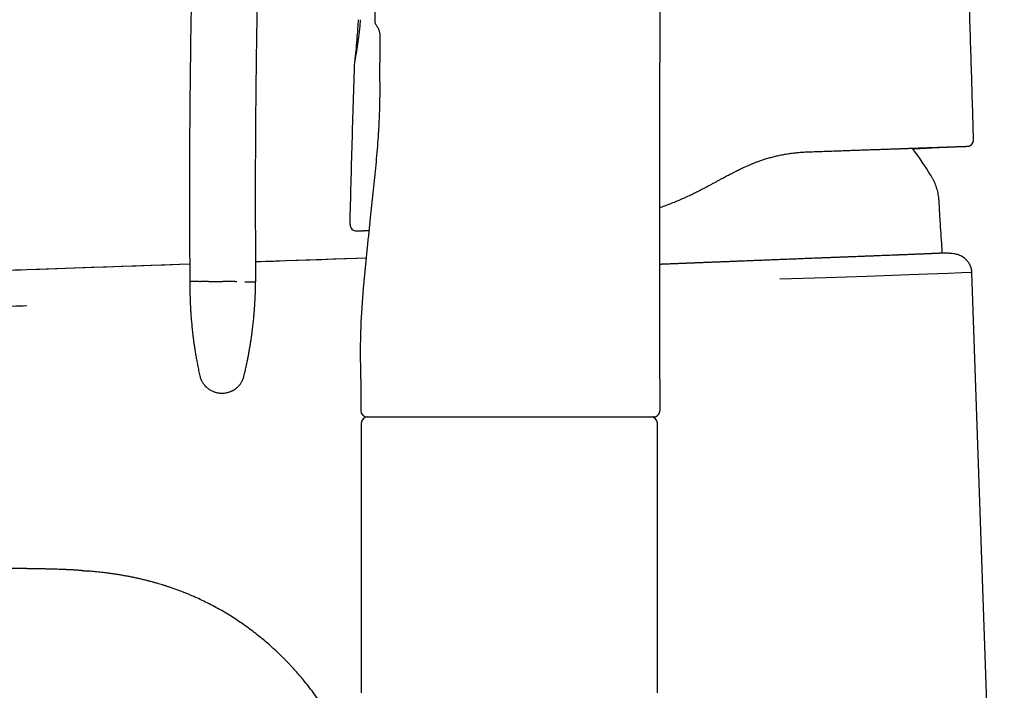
# Model space of a CAD drawing. Header units: millimetres. Extents: x 8 to 763, y 12 to 958.
# Tile 20 of 33: x 118 to 196, y 754 to 807. Entities that reach past the tile are written whole.
import ezdxf

# ---------------------------------------------------------------- set-up
doc = ezdxf.new("R2010")
doc.units = ezdxf.units.MM

msp = doc.modelspace()

# ---------------------------------------------------------------- linework, layer by layer
at = {"color": 7, "linetype": 'Continuous', "lineweight": 30}
for p, q in [((168.956, 923.031), (168.956, 803.631)), ((146.836, 805.737), (146.836, 803.631)), ((191.46, 788.591), (191.269, 788.585)), ((191.561, 788.583), (191.458, 788.591)), ((191.458, 788.591), (191.46, 788.591)), ((145.776, 788.187), (137.019, 787.885)), ((192.052, 788.544), (191.983, 788.549)), ((192.051, 788.545), (192.051, 788.544)), ((192.051, 788.545), (192.052, 788.544)), ((131.825, 787.706), (118.949, 787.262)), ((118.949, 787.262), (118.949, 787.256)), ((196.159, 713.483), (193.59, 787.045)), ((145.336, 778.631), (145.336, 776.131)), ((168.956, 778.631), (168.956, 776.131)), ((168.481, 775.633), (168.456, 775.631)), ((145.367, 775.131), (145.367, 753.831)), ((168.767, 753.831), (168.767, 775.131)), ((123.327, 763.493), (123.308, 763.494))]:
    msp.add_line(p, q, dxfattribs=at)
at = {"color": 7, "linetype": 'Continuous', "lineweight": 30, "flags": 128}
for points in [[(168.956, 778.631), (168.956, 787.131), (168.956, 792.631), (168.956, 798.131), (168.956, 803.631)], [(145.775, 788.182), (144.969, 788.154), (144.075, 788.123), (143.164, 788.092), (142.254, 788.06), (141.327, 788.028), (140.384, 787.996), (139.426, 787.963), (138.431, 787.929), (137.42, 787.894), (137.019, 787.88)], [(131.825, 787.701), (131.011, 787.673), (129.886, 787.634), (128.747, 787.595), (127.592, 787.555), (126.422, 787.515), (125.237, 787.474), (124.037, 787.433), (122.701, 787.386), (121.348, 787.34), (119.978, 787.292), (118.949, 787.257)], [(193.551, 787.044), (193.585, 787.045), (193.596, 787.045), (193.597, 787.045), (193.598, 787.045), (193.598, 787.045), (193.601, 787.045), (193.601, 787.044), (193.601, 787.044), (193.601, 787.044), (193.601, 787.044), (193.601, 787.044), (193.601, 787.044), (193.601, 787.044), (193.601, 787.044), (193.601, 787.044), (193.601, 787.044), (193.601, 787.044), (193.601, 787.044), (193.601, 787.044), (193.6, 787.044), (193.587, 787.044), (192.797, 787.013), (191.716, 786.972), (190.092, 786.913), (187.96, 786.838), (185.29, 786.747), (182.099, 786.638), (178.431, 786.514)], [(123.241, 763.499), (123.24, 763.499), (123.249, 763.498), (123.258, 763.498), (123.27, 763.497), (123.301, 763.495), (123.345, 763.492), (123.38, 763.489), (123.418, 763.486), (123.456, 763.483), (123.509, 763.479), (123.559, 763.475), (123.605, 763.472), (123.649, 763.468), (123.688, 763.465), (123.725, 763.462), (123.725, 763.462), (123.753, 763.46), (123.775, 763.458), (123.789, 763.457), (123.795, 763.456), (123.797, 763.456)]]:
    msp.add_lwpolyline(points, dxfattribs=at)
at = {"color": 7, "linetype": 'Continuous', "lineweight": 30}
for centre, radius, start, end in [((917.38, 793.398), 785.578, 178.793344, 180.513419), ((193.234, 797.526), 0.5, 272, 1.58732), ((169.664, 782.355), 24.1, 30.77618, 36.90004), ((144.984, 790.838), 0.5, 178.55743, 272), ((145.836, 776.131), 0.5, 180, 270), ((145.867, 775.131), 0.5, 90, 180), ((168.267, 775.131), 0.5, 0, 90)]:
    msp.add_arc(centre, radius, start, end, dxfattribs=at)
for points, knots in [([(193.726, 797.539), (193.726, 797.555), (193.679, 799.333), (193.573, 802.874), (193.406, 808.16), (193.224, 813.447), (193.032, 818.661), (192.894, 822.114), (192.826, 823.805)], [0, 0, 0, 0, 0.001803, 0.203061, 0.404321, 0.60558, 0.806838, 1, 1, 1, 1]), ([(137.176, 809.894), (137.154, 808.793), (137.11, 806.593), (137.061, 803.291), (137.025, 799.99), (137.003, 796.635), (136.996, 793.229), (137.003, 789.77), (137.02, 787.464), (137.029, 786.311)], [0, 0, 0, 0, 0.139996, 0.279997, 0.419999, 0.560002, 0.706671, 0.853338, 1, 1, 1, 1]), ([(146.436, 807.897), (146.436, 807.886), (146.436, 807.862), (146.436, 807.822), (146.436, 807.782), (146.436, 807.743), (146.436, 807.708), (146.436, 807.674), (146.436, 807.641), (146.436, 807.613), (146.436, 807.593), (146.436, 807.581), (146.436, 807.576), (146.436, 807.572), (146.436, 807.568), (146.436, 807.563), (146.436, 807.544), (146.436, 807.511), (146.436, 807.457), (146.436, 807.399), (146.436, 807.338), (146.436, 807.283), (146.436, 807.228), (146.436, 807.17), (146.436, 807.11), (146.436, 807.056), (146.436, 807.009), (146.436, 806.97), (146.436, 806.941), (146.436, 806.922), (146.436, 806.92), (146.436, 806.918)], [0, 0, 0, 0, 0.023593, 0.054913, 0.090403, 0.11327, 0.140419, 0.166902, 0.190084, 0.212127, 0.230028, 0.234032, 0.237752, 0.241188, 0.244339, 0.247207, 0.251961, 0.287478, 0.321588, 0.373964, 0.422636, 0.46761, 0.511893, 0.564397, 0.62871, 0.690095, 0.748611, 0.813784, 0.877426, 0.939453, 1, 1, 1, 1]), ([(145.125, 807.031), (145.111, 806.792), (145.081, 806.261), (145.016, 805.438), (144.938, 804.58), (144.879, 804.014), (144.85, 803.74)], [0, 0, 0, 0, 0.217489, 0.483376, 0.749463, 1, 1, 1, 1]), ([(145.296, 807.031), (145.29, 806.959), (145.278, 806.808), (145.257, 806.583), (145.235, 806.356), (145.211, 806.135), (145.187, 805.919), (145.161, 805.71), (145.135, 805.508), (145.109, 805.313), (145.083, 805.127), (145.056, 804.949), (145.031, 804.783), (145.006, 804.626), (144.982, 804.48), (144.959, 804.345), (144.938, 804.221), (144.918, 804.111), (144.901, 804.015), (144.886, 803.932), (144.873, 803.863), (144.863, 803.809), (144.855, 803.769), (144.851, 803.745), (144.85, 803.741), (144.85, 803.74)], [0, 0, 0, 0, 0.040118, 0.083647, 0.127302, 0.171166, 0.214792, 0.258301, 0.301816, 0.34546, 0.38945, 0.433059, 0.476418, 0.51966, 0.562917, 0.607041, 0.650722, 0.694111, 0.737361, 0.780626, 0.824307, 0.868256, 0.912579, 0.956516, 1, 1, 1, 1]), ([(146.436, 806.918), (146.437, 806.891), (146.439, 806.837), (146.46, 806.758), (146.492, 806.682), (146.522, 806.638), (146.538, 806.616)], [0, 0, 0, 0, 0.248342, 0.500003, 0.751662, 1, 1, 1, 1]), ([(146.538, 806.616), (146.561, 806.583), (146.608, 806.518), (146.669, 806.413), (146.722, 806.306), (146.765, 806.2), (146.797, 806.097), (146.819, 805.999), (146.831, 805.907), (146.836, 805.82), (146.836, 805.764), (146.836, 805.737)], [0, 0, 0, 0, 0.12745, 0.256009, 0.382634, 0.504538, 0.619569, 0.724706, 0.82209, 0.912997, 1, 1, 1, 1]), ([(144.484, 790.85), (144.511, 791.924), (144.566, 794.073), (144.656, 797.295), (144.749, 800.518), (144.816, 802.666), (144.85, 803.74)], [0, 0, 0, 0, 0.249999, 0.499999, 0.749999, 1, 1, 1, 1]), ([(145.336, 778.631), (145.334, 778.9), (145.331, 779.435), (145.319, 780.238), (145.317, 781.04), (145.326, 781.839), (145.349, 782.63), (145.383, 783.413), (145.428, 784.187), (145.482, 784.958), (145.552, 785.834), (145.639, 786.814), (145.745, 787.898), (145.856, 788.978), (145.97, 790.056), (146.082, 791.099), (146.191, 792.109), (146.294, 793.088), (146.396, 794.069), (146.494, 795.054), (146.586, 796.042), (146.669, 797.036), (146.736, 797.964), (146.786, 798.826), (146.822, 799.619), (146.845, 800.417), (146.854, 801.218), (146.852, 802.021), (146.84, 802.826), (146.837, 803.363), (146.836, 803.631)], [0, 0, 0, 0, 0.032087, 0.064132, 0.096112, 0.127997, 0.159757, 0.190826, 0.221771, 0.252588, 0.283275, 0.326914, 0.370361, 0.413658, 0.456854, 0.5, 0.539223, 0.578483, 0.617819, 0.657268, 0.696863, 0.736638, 0.776625, 0.808196, 0.839897, 0.871725, 0.903678, 0.935728, 0.967842, 1, 1, 1, 1]), ([(193.296, 797.029), (193.3, 797.03), (193.308, 797.031), (193.32, 797.033), (193.332, 797.036), (193.345, 797.039), (193.358, 797.043), (193.371, 797.047), (193.385, 797.052), (193.399, 797.058), (193.413, 797.063), (193.425, 797.069), (193.433, 797.073), (193.442, 797.077), (193.454, 797.083), (193.469, 797.091), (193.49, 797.104), (193.516, 797.122), (193.548, 797.147), (193.585, 797.182), (193.624, 797.229), (193.663, 797.289), (193.695, 797.362), (193.717, 797.447), (193.719, 797.508), (193.72, 797.539)], [0, 0, 0, 0, 0.102732, 0.195613, 0.27866, 0.351899, 0.415371, 0.469146, 0.513342, 0.548181, 0.574136, 0.584135, 0.592501, 0.599753, 0.60726, 0.619203, 0.636308, 0.658656, 0.68665, 0.722162, 0.76534, 0.815766, 0.872621, 0.934611, 1, 1, 1, 1]), ([(168.956, 792.191), (169.012, 792.21), (169.214, 792.277), (169.559, 792.403), (169.992, 792.569), (170.423, 792.747), (170.854, 792.935), (171.269, 793.127), (171.666, 793.318), (172.043, 793.507), (172.413, 793.698), (172.733, 793.868), (173.005, 794.014), (173.23, 794.136), (173.456, 794.258), (173.689, 794.385), (173.965, 794.534), (174.281, 794.704), (174.627, 794.886), (174.965, 795.058), (175.296, 795.222), (175.621, 795.375), (175.874, 795.488), (176.054, 795.565), (176.164, 795.611), (176.273, 795.656), (176.383, 795.7), (176.492, 795.742), (176.6, 795.784), (176.771, 795.847), (177.004, 795.93), (177.318, 796.032), (177.649, 796.13), (177.996, 796.221), (178.359, 796.305), (178.739, 796.381), (179.137, 796.447), (179.536, 796.501), (179.936, 796.542), (180.336, 796.572), (180.601, 796.583), (180.734, 796.589)], [0, 0, 0, 0, 0.013534, 0.048283, 0.083339, 0.118686, 0.154319, 0.190243, 0.222701, 0.254761, 0.28649, 0.317953, 0.337623, 0.357232, 0.376795, 0.396805, 0.418233, 0.449314, 0.479519, 0.508943, 0.537669, 0.565773, 0.593326, 0.60277, 0.612167, 0.62152, 0.630831, 0.640102, 0.649336, 0.658534, 0.683661, 0.708569, 0.737981, 0.767169, 0.796164, 0.829529, 0.863113, 0.896942, 0.931033, 0.965388, 1, 1, 1, 1]), ([(180.734, 796.589), (180.91, 796.595), (181.262, 796.607), (181.779, 796.625), (182.287, 796.643), (182.787, 796.66), (183.278, 796.678), (183.75, 796.694), (184.205, 796.71), (184.643, 796.725), (185.073, 796.74), (185.495, 796.755), (185.917, 796.77), (186.338, 796.784), (186.756, 796.799), (187.163, 796.813), (187.559, 796.827), (187.942, 796.84), (188.307, 796.853), (188.651, 796.865), (188.978, 796.877), (189.294, 796.888), (189.598, 796.898), (189.898, 796.909), (190.193, 796.919), (190.48, 796.929), (190.754, 796.939), (191.013, 796.948), (191.259, 796.956), (191.487, 796.964), (191.697, 796.972), (191.891, 796.978), (192.072, 796.985), (192.241, 796.991), (192.401, 796.996), (192.549, 797.001), (192.686, 797.006), (192.808, 797.01), (192.915, 797.014), (193.008, 797.017), (193.084, 797.02), (193.146, 797.022), (193.193, 797.024), (193.227, 797.025), (193.247, 797.026), (193.25, 797.026), (193.251, 797.026)], [0, 0, 0, 0, 0.023386, 0.046711, 0.069989, 0.093235, 0.116462, 0.139687, 0.161595, 0.183525, 0.205491, 0.227504, 0.249576, 0.273002, 0.296412, 0.319822, 0.343246, 0.366698, 0.390049, 0.411975, 0.433882, 0.455784, 0.477691, 0.499616, 0.523051, 0.546426, 0.569756, 0.593055, 0.616338, 0.63962, 0.661583, 0.683569, 0.705592, 0.727662, 0.749792, 0.773066, 0.796307, 0.819529, 0.842747, 0.865976, 0.889383, 0.911517, 0.933633, 0.955744, 0.977862, 1, 1, 1, 1]), ([(188.935, 796.824), (188.952, 796.826), (189.073, 796.834), (189.294, 796.847), (189.595, 796.865), (189.883, 796.882), (190.194, 796.899), (190.535, 796.917), (190.915, 796.936), (191.272, 796.952), (191.519, 796.962), (191.653, 796.968), (191.704, 796.97), (191.75, 796.972), (191.79, 796.974), (191.824, 796.975), (191.857, 796.976), (191.893, 796.978), (191.929, 796.979), (191.966, 796.98), (192, 796.982), (192.032, 796.983), (192.06, 796.984), (192.089, 796.985), (192.115, 796.986), (192.14, 796.987), (192.16, 796.988), (192.177, 796.988), (192.185, 796.989), (192.189, 796.989)], [0, 0, 0, 0, 0.011695, 0.08665, 0.15853, 0.227327, 0.2931, 0.381051, 0.471812, 0.565426, 0.637532, 0.64971, 0.661932, 0.673786, 0.682409, 0.691049, 0.699934, 0.709272, 0.722732, 0.737658, 0.754302, 0.772846, 0.79342, 0.81612, 0.846266, 0.879667, 0.916392, 0.95649, 1, 1, 1, 1]), ([(191.095, 791.161), (191.089, 791.247), (191.077, 791.418), (191.062, 791.675), (191.048, 791.934), (191.036, 792.194), (191.023, 792.454), (191.005, 792.713), (190.981, 792.97), (190.946, 793.215), (190.901, 793.447), (190.845, 793.667), (190.775, 793.881), (190.691, 794.09), (190.594, 794.293), (190.486, 794.492), (190.409, 794.622), (190.37, 794.687)], [0, 0, 0, 0, 0.070375, 0.141007, 0.211988, 0.283256, 0.354625, 0.425835, 0.496624, 0.566794, 0.629224, 0.69117, 0.752798, 0.814332, 0.875988, 0.93789, 1, 1, 1, 1]), ([(191.269, 788.585), (191.258, 788.756), (191.226, 789.27), (191.167, 790.129), (191.119, 790.817), (191.095, 791.161)], [0, 0, 0, 0, 0.198795, 0.599393, 1, 1, 1, 1]), ([(145.001, 790.338), (145.002, 790.338), (145.005, 790.338), (145.028, 790.339), (145.063, 790.34), (145.114, 790.342), (145.179, 790.344), (145.258, 790.347), (145.355, 790.35), (145.471, 790.354), (145.608, 790.359), (145.763, 790.364), (145.895, 790.369), (145.982, 790.372), (146.004, 790.373)], [0, 0, 0, 0, 0.0853809, 0.1704886, 0.2553724, 0.3400823, 0.4246683, 0.5091807, 0.59367, 0.6866414, 0.7797132, 0.8729522, 0.9664251, 1, 1, 1, 1]), ([(145.312, 790.349), (145.315, 790.349), (145.322, 790.349), (145.323, 790.349), (145.327, 790.349), (145.331, 790.349), (145.336, 790.349), (145.344, 790.35), (145.357, 790.35), (145.375, 790.351), (145.392, 790.351), (145.407, 790.352), (145.42, 790.352), (145.432, 790.353), (145.443, 790.353), (145.453, 790.354), (145.462, 790.354), (145.471, 790.354), (145.48, 790.355), (145.49, 790.355), (145.499, 790.355), (145.508, 790.356), (145.517, 790.356), (145.527, 790.356), (145.538, 790.357), (145.55, 790.357), (145.562, 790.357), (145.573, 790.358), (145.581, 790.358), (145.585, 790.358)], [0, 0, 0, 0, 0.020513, 0.047844, 0.075538, 0.103446, 0.131571, 0.159913, 0.227587, 0.296494, 0.338106, 0.381583, 0.428107, 0.477684, 0.530318, 0.586012, 0.632635, 0.67541, 0.714319, 0.749367, 0.7742, 0.796658, 0.81686, 0.837806, 0.865441, 0.896014, 0.929526, 0.965977, 1, 1, 1, 1]), ([(191.458, 788.591), (191.458, 788.591), (191.457, 788.591), (191.448, 788.591), (191.431, 788.589), (191.408, 788.588), (191.378, 788.586), (191.342, 788.584), (191.304, 788.582), (191.265, 788.58), (191.224, 788.578), (191.178, 788.575), (191.137, 788.573), (191.104, 788.571), (191.083, 788.57), (191.061, 788.569), (191.039, 788.568), (191.013, 788.567), (190.982, 788.565), (190.936, 788.563), (190.878, 788.56), (190.808, 788.557), (190.73, 788.553), (190.645, 788.549), (190.556, 788.545), (190.467, 788.541), (190.376, 788.537), (190.278, 788.533), (190.169, 788.528), (190.05, 788.523), (189.923, 788.518), (189.826, 788.514), (189.767, 788.511), (189.748, 788.511), (189.729, 788.51), (189.709, 788.509), (189.69, 788.508), (189.67, 788.507), (189.65, 788.507), (189.593, 788.504), (189.5, 788.5), (189.369, 788.495), (189.225, 788.489), (189.063, 788.483), (188.88, 788.475), (188.685, 788.467), (188.476, 788.459), (188.254, 788.45), (188.077, 788.443), (187.953, 788.438), (187.887, 788.435), (187.82, 788.433), (187.758, 788.43), (187.649, 788.426), (187.488, 788.42), (187.264, 788.411), (187.025, 788.401), (186.774, 788.391), (186.511, 788.381), (186.236, 788.37), (185.949, 788.359), (185.651, 788.347), (185.34, 788.335), (185.112, 788.326), (184.974, 788.321), (184.931, 788.319), (184.889, 788.317), (184.846, 788.316), (184.802, 788.314), (184.758, 788.312), (184.647, 788.308), (184.474, 788.301), (184.236, 788.292), (183.983, 788.282), (183.705, 788.271), (183.4, 788.26), (183.096, 788.248), (182.793, 788.236), (182.491, 788.224), (182.179, 788.212), (181.864, 788.2), (181.552, 788.188), (181.17, 788.173), (180.708, 788.155), (180.159, 788.133), (179.601, 788.111), (179.035, 788.089), (178.461, 788.066), (177.939, 788.046), (177.472, 788.027), (177.059, 788.011), (176.64, 787.995), (176.215, 787.978), (175.785, 787.961), (175.38, 787.945), (175.003, 787.931), (174.653, 787.917), (174.301, 787.903), (173.949, 787.889), (173.6, 787.876), (173.246, 787.862), (172.95, 787.85), (172.759, 787.843), (172.677, 787.84), (172.635, 787.838), (172.586, 787.836), (172.539, 787.834), (172.459, 787.831), (172.35, 787.827), (172.217, 787.822), (172.097, 787.817), (171.99, 787.813), (171.897, 787.809), (171.815, 787.806), (171.746, 787.803), (171.689, 787.801), (171.654, 787.8), (171.633, 787.799), (171.625, 787.798), (171.616, 787.798), (171.605, 787.798), (171.578, 787.797), (171.533, 787.795), (171.469, 787.792), (171.393, 787.789), (171.302, 787.785), (171.198, 787.781), (171.08, 787.776), (170.949, 787.771), (170.804, 787.765), (170.667, 787.76), (170.549, 787.755), (170.458, 787.751), (170.376, 787.748), (170.297, 787.745), (170.22, 787.741), (170.105, 787.737), (169.957, 787.731), (169.779, 787.724), (169.616, 787.717), (169.488, 787.712), (169.393, 787.708), (169.324, 787.705), (169.254, 787.703), (169.185, 787.7), (169.116, 787.697), (169.047, 787.695), (168.994, 787.693), (168.963, 787.692), (168.956, 787.691)], [0, 0, 0, 0, 0.003694, 0.014716, 0.025947, 0.036669, 0.047929, 0.058752, 0.068648, 0.07669, 0.085117, 0.093941, 0.103171, 0.106518, 0.109915, 0.113362, 0.116849, 0.119455, 0.124692, 0.130089, 0.138348, 0.146959, 0.155924, 0.165243, 0.174917, 0.183573, 0.191619, 0.200796, 0.210314, 0.220172, 0.230371, 0.240908, 0.242314, 0.243729, 0.245152, 0.246583, 0.248023, 0.249472, 0.250928, 0.252394, 0.261797, 0.270475, 0.27942, 0.290417, 0.301791, 0.313542, 0.325669, 0.338171, 0.351046, 0.354507, 0.357994, 0.361506, 0.365033, 0.367682, 0.378264, 0.389492, 0.401021, 0.41285, 0.424979, 0.437406, 0.4499, 0.46268, 0.475744, 0.489091, 0.490803, 0.492523, 0.494251, 0.495986, 0.49773, 0.499481, 0.50124, 0.511051, 0.520009, 0.529152, 0.540279, 0.551667, 0.563317, 0.573939, 0.584767, 0.595801, 0.60704, 0.617893, 0.628107, 0.646335, 0.664549, 0.682747, 0.700934, 0.71911, 0.737273, 0.749877, 0.762568, 0.775347, 0.788212, 0.801163, 0.814199, 0.8245, 0.834852, 0.845255, 0.855709, 0.865873, 0.875887, 0.886783, 0.891689, 0.892536, 0.893975, 0.89538, 0.89675, 0.898086, 0.902348, 0.906217, 0.909693, 0.912776, 0.915466, 0.917764, 0.919873, 0.921493, 0.922623, 0.922986, 0.92324, 0.923386, 0.923712, 0.92425, 0.92572, 0.927562, 0.929777, 0.932363, 0.935377, 0.938776, 0.942559, 0.946726, 0.951276, 0.954456, 0.956849, 0.959185, 0.961464, 0.963685, 0.96585, 0.971366, 0.976472, 0.98117, 0.985459, 0.987445, 0.98943, 0.991415, 0.993399, 0.995383, 0.997365, 0.999348, 1, 1, 1, 1]), ([(192.051, 788.544), (191.888, 788.557), (191.69, 788.574), (191.492, 788.589), (191.458, 788.591)], [0, 0, 0, 0, 0.826709, 1, 1, 1, 1]), ([(192.051, 788.545), (191.953, 788.552), (191.756, 788.568), (191.559, 788.584), (191.46, 788.591)], [0, 0, 0, 0, 0.500152, 1, 1, 1, 1]), ([(193.598, 787.078), (193.596, 787.117), (193.59, 787.204), (193.563, 787.339), (193.521, 787.481), (193.464, 787.618), (193.395, 787.748), (193.313, 787.87), (193.221, 787.983), (193.119, 788.086), (193.002, 788.187), (192.868, 788.28), (192.716, 788.365), (192.558, 788.434), (192.393, 788.488), (192.224, 788.526), (192.109, 788.538), (192.051, 788.545)], [0, 0, 0, 0, 0.049801, 0.1134, 0.176992, 0.240563, 0.304127, 0.366591, 0.429078, 0.49153, 0.553897, 0.628112, 0.70239, 0.776753, 0.851177, 0.925611, 1, 1, 1, 1]), ([(118.949, 787.262), (116.475, 787.177), (111.527, 787.008), (104.104, 786.76), (96.682, 786.509), (89.26, 786.25), (81.838, 785.983), (74.416, 785.716), (69.467, 785.549), (66.993, 785.465)], [0, 0, 0, 0, 0.142857, 0.285714, 0.428571, 0.571429, 0.714286, 0.857143, 1, 1, 1, 1]), ([(131.833, 786.359), (131.833, 786.335), (131.833, 786.291), (131.832, 786.231), (131.832, 786.185), (131.832, 786.151), (131.832, 786.125), (131.832, 786.09), (131.832, 786.039), (131.832, 785.963), (131.832, 785.869), (131.833, 785.76), (131.835, 785.632), (131.837, 785.496), (131.839, 785.356), (131.842, 785.229), (131.845, 785.12), (131.848, 785.029), (131.85, 784.952), (131.853, 784.878), (131.856, 784.799), (131.859, 784.71), (131.864, 784.61), (131.869, 784.498), (131.875, 784.375), (131.882, 784.237), (131.891, 784.081), (131.902, 783.909), (131.914, 783.723), (131.929, 783.524), (131.946, 783.311), (131.965, 783.089), (131.987, 782.86), (132.011, 782.622), (132.038, 782.372), (132.068, 782.111), (132.103, 781.826), (132.144, 781.518), (132.192, 781.185), (132.246, 780.837), (132.306, 780.475), (132.372, 780.1), (132.446, 779.71), (132.528, 779.306), (132.587, 779.033), (132.617, 778.894)], [0, 0, 0, 0, 0.009664, 0.017572, 0.023725, 0.02812, 0.031077, 0.034085, 0.042133, 0.051526, 0.06446, 0.0793, 0.095245, 0.115328, 0.133829, 0.150748, 0.166084, 0.177213, 0.187327, 0.196583, 0.206888, 0.218805, 0.232079, 0.246908, 0.263294, 0.281236, 0.302359, 0.325299, 0.350055, 0.376627, 0.405017, 0.435223, 0.465368, 0.497126, 0.5305, 0.565486, 0.602085, 0.644834, 0.689588, 0.736343, 0.785097, 0.835845, 0.888582, 0.943303, 1, 1, 1, 1]), ([(131.833, 786.359), (131.835, 786.359), (131.838, 786.359), (131.861, 786.359), (131.898, 786.358), (131.95, 786.358), (132.017, 786.357), (132.098, 786.357), (132.19, 786.356), (132.294, 786.355), (132.411, 786.354), (132.541, 786.352), (132.638, 786.352), (132.686, 786.351)], [0, 0, 0, 0, 0.093098, 0.18629, 0.279559, 0.372891, 0.466269, 0.55968, 0.647768, 0.735857, 0.823934, 0.911986, 1, 1, 1, 1]), ([(133.315, 786.345), (133.275, 786.346), (133.195, 786.346), (133.088, 786.347), (132.99, 786.348), (132.905, 786.349), (132.831, 786.35), (132.77, 786.35), (132.721, 786.351), (132.698, 786.351), (132.686, 786.351)], [0, 0, 0, 0, 0.131904, 0.262655, 0.391776, 0.518841, 0.643479, 0.765379, 0.884286, 1, 1, 1, 1]), ([(133.315, 786.345), (133.356, 786.345), (133.44, 786.344), (133.574, 786.343), (133.713, 786.342), (133.855, 786.34), (134, 786.339), (134.145, 786.338), (134.289, 786.336), (134.384, 786.335), (134.431, 786.335)], [0, 0, 0, 0, 0.128371, 0.256828, 0.38483, 0.511835, 0.637322, 0.7608, 0.881824, 1, 1, 1, 1]), ([(135.548, 786.325), (135.506, 786.325), (135.423, 786.326), (135.289, 786.327), (135.15, 786.328), (135.007, 786.33), (134.863, 786.331), (134.718, 786.332), (134.574, 786.334), (134.478, 786.335), (134.431, 786.335)], [0, 0, 0, 0, 0.128371, 0.256828, 0.38483, 0.511835, 0.637322, 0.7608, 0.881824, 1, 1, 1, 1]), ([(136.108, 778.862), (136.137, 778.988), (136.196, 779.234), (136.277, 779.598), (136.352, 779.951), (136.42, 780.291), (136.482, 780.619), (136.542, 780.952), (136.599, 781.289), (136.652, 781.627), (136.7, 781.948), (136.74, 782.24), (136.774, 782.507), (136.804, 782.747), (136.829, 782.973), (136.852, 783.185), (136.872, 783.382), (136.89, 783.565), (136.905, 783.733), (136.918, 783.884), (136.928, 784.019), (136.938, 784.139), (136.946, 784.251), (136.954, 784.361), (136.961, 784.471), (136.971, 784.634), (136.984, 784.853), (136.998, 785.128), (137.009, 785.409), (137.016, 785.619), (137.02, 785.757), (137.021, 785.826), (137.023, 785.903), (137.025, 785.99), (137.026, 786.088), (137.028, 786.196), (137.029, 786.272), (137.029, 786.311)], [0, 0, 0, 0, 0.051379, 0.101016, 0.148907, 0.195047, 0.239431, 0.282057, 0.330034, 0.375561, 0.418635, 0.459254, 0.493445, 0.525676, 0.555947, 0.584258, 0.610608, 0.634998, 0.657428, 0.677898, 0.695535, 0.711403, 0.725889, 0.740416, 0.755115, 0.769987, 0.805723, 0.842414, 0.879894, 0.917702, 0.92623, 0.935093, 0.945283, 0.956871, 0.969854, 0.984231, 1, 1, 1, 1]), ([(136.176, 786.319), (136.228, 786.318), (136.331, 786.318), (136.466, 786.316), (136.589, 786.315), (136.696, 786.314), (136.788, 786.313), (136.865, 786.313), (136.925, 786.312), (136.972, 786.312), (137.005, 786.311), (137.025, 786.311), (137.028, 786.311), (137.029, 786.311)], [0, 0, 0, 0, 0.093349, 0.18674, 0.280158, 0.373587, 0.46701, 0.560413, 0.648446, 0.736434, 0.824365, 0.912224, 1, 1, 1, 1]), ([(67.092, 782.632), (68.175, 782.67), (70.341, 782.745), (73.59, 782.858), (76.84, 782.972), (80.091, 783.085), (83.678, 783.21), (87.602, 783.346), (91.862, 783.495), (96.223, 783.647), (100.687, 783.802), (105.252, 783.961), (109.818, 784.12), (114.384, 784.28), (117.428, 784.386), (118.949, 784.439)], [0, 0, 0, 0, 0.0627196, 0.1254386, 0.1881577, 0.2508771, 0.3135971, 0.3957311, 0.4778653, 0.559999, 0.6479989, 0.735999, 0.8239993, 0.9119997, 1, 1, 1, 1]), ([(132.617, 778.894), (132.629, 778.846), (132.653, 778.752), (132.702, 778.618), (132.756, 778.497), (132.816, 778.388), (132.874, 778.297), (132.928, 778.222), (132.977, 778.16), (133.023, 778.107), (133.066, 778.061), (133.107, 778.02), (133.154, 777.976), (133.212, 777.925), (133.285, 777.868), (133.372, 777.807), (133.472, 777.746), (133.579, 777.69), (133.692, 777.64), (133.808, 777.599), (133.933, 777.563), (134.066, 777.536), (134.206, 777.517), (134.301, 777.514), (134.35, 777.512)], [0, 0, 0, 0, 0.062538, 0.1219686, 0.1778206, 0.2296903, 0.2772443, 0.3133839, 0.3462202, 0.3756596, 0.4016318, 0.4243089, 0.4485672, 0.4824123, 0.5214143, 0.5655297, 0.614665, 0.6686626, 0.7172101, 0.7687866, 0.8231592, 0.8800459, 0.9391172, 1, 1, 1, 1]), ([(134.35, 777.512), (134.4, 777.513), (134.498, 777.515), (134.641, 777.531), (134.773, 777.557), (134.894, 777.589), (134.997, 777.624), (135.084, 777.659), (135.156, 777.692), (135.22, 777.724), (135.275, 777.755), (135.325, 777.785), (135.379, 777.82), (135.442, 777.864), (135.515, 777.92), (135.595, 777.989), (135.678, 778.071), (135.758, 778.161), (135.832, 778.258), (135.9, 778.36), (135.964, 778.472), (136.021, 778.594), (136.071, 778.724), (136.095, 778.816), (136.108, 778.862)], [0, 0, 0, 0, 0.063141, 0.123131, 0.179493, 0.231827, 0.279811, 0.316296, 0.349479, 0.37928, 0.405641, 0.428603, 0.452625, 0.486239, 0.525044, 0.568966, 0.617881, 0.671599, 0.719848, 0.771053, 0.824974, 0.881326, 0.939787, 1, 1, 1, 1]), ([(168.481, 775.632), (168.487, 775.632), (168.499, 775.633), (168.518, 775.635), (168.538, 775.638), (168.557, 775.643), (168.577, 775.648), (168.596, 775.653), (168.614, 775.659), (168.634, 775.666), (168.66, 775.677), (168.691, 775.693), (168.725, 775.714), (168.764, 775.742), (168.805, 775.778), (168.841, 775.82), (168.868, 775.858), (168.888, 775.89), (168.905, 775.924), (168.921, 775.962), (168.935, 776.009), (168.947, 776.066), (168.949, 776.109), (168.949, 776.131)], [0, 0, 0, 0, 0.098868, 0.183318, 0.253512, 0.309763, 0.352739, 0.384032, 0.396547, 0.414802, 0.443112, 0.478801, 0.51891, 0.559063, 0.619222, 0.679425, 0.718607, 0.755565, 0.791524, 0.828238, 0.876003, 0.933767, 1, 1, 1, 1]), ([(145.836, 775.631), (145.836, 775.631), (145.838, 775.631), (145.852, 775.631), (145.875, 775.631), (145.907, 775.631), (145.948, 775.631), (145.998, 775.631), (146.055, 775.631), (146.116, 775.631), (146.178, 775.631), (146.246, 775.631), (146.32, 775.631), (146.4, 775.631), (146.486, 775.631), (146.595, 775.631), (146.73, 775.631), (146.897, 775.631), (147.077, 775.631), (147.27, 775.631), (147.478, 775.631), (147.696, 775.631), (147.922, 775.631), (148.156, 775.631), (148.401, 775.631), (148.656, 775.631), (148.928, 775.631), (149.216, 775.631), (149.519, 775.631), (149.833, 775.631), (150.158, 775.631), (150.491, 775.631), (150.794, 775.631), (151.064, 775.631), (151.299, 775.631), (151.538, 775.631), (151.78, 775.631), (152.025, 775.631), (152.274, 775.631), (152.544, 775.631), (152.838, 775.631), (153.154, 775.631), (153.474, 775.631), (153.797, 775.631), (154.123, 775.631), (154.448, 775.631), (154.81, 775.631), (155.207, 775.631), (155.646, 775.631), (156.088, 775.631), (156.384, 775.631), (156.532, 775.631)], [0, 0, 0, 0, 0.018782, 0.037534, 0.05627, 0.075006, 0.093757, 0.112537, 0.132098, 0.147643, 0.163172, 0.178694, 0.194219, 0.209753, 0.225306, 0.240887, 0.264869, 0.288803, 0.31272, 0.336651, 0.360627, 0.38493, 0.407946, 0.430933, 0.45392, 0.476933, 0.500001, 0.524447, 0.548842, 0.573218, 0.597609, 0.622048, 0.646218, 0.662351, 0.678467, 0.694575, 0.710684, 0.726805, 0.742946, 0.759118, 0.778926, 0.7987, 0.818457, 0.838215, 0.857992, 0.877804, 0.896855, 0.92264, 0.948401, 0.974174, 1, 1, 1, 1]), ([(157.161, 775.631), (157.266, 775.631), (157.478, 775.631), (157.797, 775.631), (158.009, 775.631), (158.116, 775.631)], [0, 0, 0, 0, 0.330398, 0.663605, 1, 1, 1, 1]), ([(158.116, 775.631), (158.25, 775.631), (158.519, 775.631), (158.922, 775.631), (159.325, 775.631), (159.727, 775.631), (160.13, 775.631), (160.533, 775.631), (160.936, 775.631), (161.202, 775.631), (161.336, 775.631)], [0, 0, 0, 0, 0.121472, 0.243617, 0.366609, 0.490616, 0.615801, 0.742325, 0.870341, 1, 1, 1, 1]), ([(161.336, 775.631), (161.379, 775.631), (161.464, 775.631), (161.59, 775.631), (161.711, 775.631), (161.828, 775.631), (161.94, 775.631), (162.048, 775.631), (162.159, 775.631), (162.315, 775.631), (162.515, 775.631), (162.747, 775.631), (162.895, 775.631), (162.967, 775.631)], [0, 0, 0, 0, 0.0774239, 0.152434, 0.2250339, 0.2952275, 0.3630193, 0.4284142, 0.4914176, 0.5640567, 0.7156026, 0.8608731, 1, 1, 1, 1]), ([(162.967, 775.631), (163.085, 775.631), (163.321, 775.631), (163.664, 775.631), (163.998, 775.631), (164.324, 775.631), (164.64, 775.631), (164.947, 775.631), (165.243, 775.631), (165.526, 775.631), (165.797, 775.631), (166.056, 775.631), (166.303, 775.631), (166.538, 775.631), (166.762, 775.631), (166.974, 775.631), (167.173, 775.631), (167.358, 775.631), (167.529, 775.631), (167.686, 775.631), (167.829, 775.631), (167.958, 775.631), (168.074, 775.631), (168.175, 775.631), (168.262, 775.631), (168.333, 775.631), (168.388, 775.631), (168.427, 775.631), (168.451, 775.631), (168.454, 775.631), (168.456, 775.631)], [0, 0, 0, 0, 0.035651, 0.071269, 0.106904, 0.142607, 0.178428, 0.214416, 0.25062, 0.286228, 0.321766, 0.35728, 0.392815, 0.428418, 0.464133, 0.500005, 0.53586, 0.571562, 0.607158, 0.642693, 0.678211, 0.713759, 0.749381, 0.785577, 0.821559, 0.857376, 0.893078, 0.928716, 0.96434, 1, 1, 1, 1]), ([(118.95, 763.644), (118.809, 763.646), (118.524, 763.65), (118.089, 763.655), (117.639, 763.661), (117.174, 763.666), (116.695, 763.672), (116.211, 763.677), (115.739, 763.682), (115.432, 763.685), (115.285, 763.687)], [0, 0, 0, 0, 0.114751, 0.23352, 0.356306, 0.483111, 0.613934, 0.748774, 0.87959, 1, 1, 1, 1]), ([(123.279, 763.496), (123.179, 763.503), (122.978, 763.517), (122.684, 763.535), (122.403, 763.55), (122.198, 763.559), (122.065, 763.565), (121.997, 763.568), (121.931, 763.571), (121.866, 763.574), (121.802, 763.576), (121.739, 763.579), (121.667, 763.582), (121.525, 763.587), (121.315, 763.594), (121.026, 763.603), (120.721, 763.611), (120.482, 763.617), (120.322, 763.62), (120.236, 763.622), (120.145, 763.624), (120.057, 763.626), (119.976, 763.627), (119.9, 763.629), (119.808, 763.63), (119.697, 763.632), (119.554, 763.635), (119.402, 763.637), (119.244, 763.639), (119.094, 763.642), (118.997, 763.643), (118.95, 763.644)], [0, 0, 0, 0, 0.069976, 0.139125, 0.204072, 0.264819, 0.280788, 0.29644, 0.311774, 0.32679, 0.341488, 0.355869, 0.370893, 0.391306, 0.45441, 0.515917, 0.591889, 0.665271, 0.681388, 0.703033, 0.724516, 0.744687, 0.763546, 0.781093, 0.797328, 0.826938, 0.857863, 0.896192, 0.932657, 0.967259, 1, 1, 1, 1]), ([(121.544, 763.586), (121.544, 763.586), (121.544, 763.586), (121.544, 763.586), (121.544, 763.586), (121.544, 763.586)], [0, 0, 0, 0, 0.467363, 0.979082, 1, 1, 1, 1]), ([(144.118, 749.698), (144.109, 749.715), (144.016, 749.909), (143.829, 750.274), (143.553, 750.792), (143.264, 751.305), (142.961, 751.816), (142.641, 752.327), (142.305, 752.839), (141.952, 753.349), (141.583, 753.856), (141.199, 754.357), (140.834, 754.809), (140.494, 755.212), (140.182, 755.568), (139.937, 755.837), (139.764, 756.022), (139.667, 756.124), (139.569, 756.227), (139.47, 756.328), (139.371, 756.43), (139.271, 756.531), (139.17, 756.632), (138.961, 756.838), (138.639, 757.146), (138.198, 757.549), (137.744, 757.942), (137.28, 758.324), (136.807, 758.694), (136.326, 759.05), (135.837, 759.393), (135.338, 759.724), (134.825, 760.045), (134.3, 760.355), (133.761, 760.654), (133.212, 760.939), (132.655, 761.21), (132.138, 761.444), (131.666, 761.644), (131.24, 761.815), (130.764, 761.995), (130.344, 762.143), (130.056, 762.238), (129.952, 762.271), (129.923, 762.28), (129.895, 762.29), (129.866, 762.299), (129.837, 762.308), (129.808, 762.317), (129.722, 762.344), (129.573, 762.39), (129.357, 762.455), (129.127, 762.521), (128.884, 762.589), (128.627, 762.657), (128.362, 762.725), (128.089, 762.791), (127.808, 762.856), (127.515, 762.92), (127.21, 762.983), (126.892, 763.045), (126.561, 763.105), (126.218, 763.162), (125.863, 763.218), (125.494, 763.271), (125.159, 763.314), (124.86, 763.35), (124.6, 763.379), (124.345, 763.406), (124.098, 763.429), (123.917, 763.446), (123.817, 763.454), (123.796, 763.456)], [0, 0, 0, 0, 0.002251, 0.025112, 0.047772, 0.070637, 0.093706, 0.116979, 0.140884, 0.165, 0.189327, 0.213866, 0.238617, 0.256903, 0.275305, 0.293822, 0.2993, 0.304788, 0.310285, 0.315793, 0.32131, 0.326838, 0.332375, 0.337922, 0.361056, 0.384269, 0.407559, 0.430928, 0.454375, 0.477482, 0.500667, 0.523931, 0.547273, 0.57112, 0.595046, 0.619053, 0.643139, 0.667305, 0.685078, 0.702894, 0.720753, 0.744394, 0.754821, 0.755992, 0.757164, 0.758335, 0.759507, 0.760679, 0.761851, 0.763024, 0.771255, 0.780011, 0.789292, 0.799097, 0.809426, 0.820279, 0.830993, 0.842173, 0.853819, 0.865933, 0.878513, 0.891559, 0.905072, 0.919052, 0.933497, 0.948409, 0.958425, 0.968642, 0.978819, 0.988355, 0.997587, 1, 1, 1, 1])]:
    msp.add_open_spline(points, degree=3, knots=knots, dxfattribs=at)
msp.add_open_spline([(156.532, 775.631), (156.636, 775.631), (156.846, 775.631), (157.056, 775.631), (157.161, 775.631)], degree=3, dxfattribs=at)

doc.saveas('drawing.dxf')
